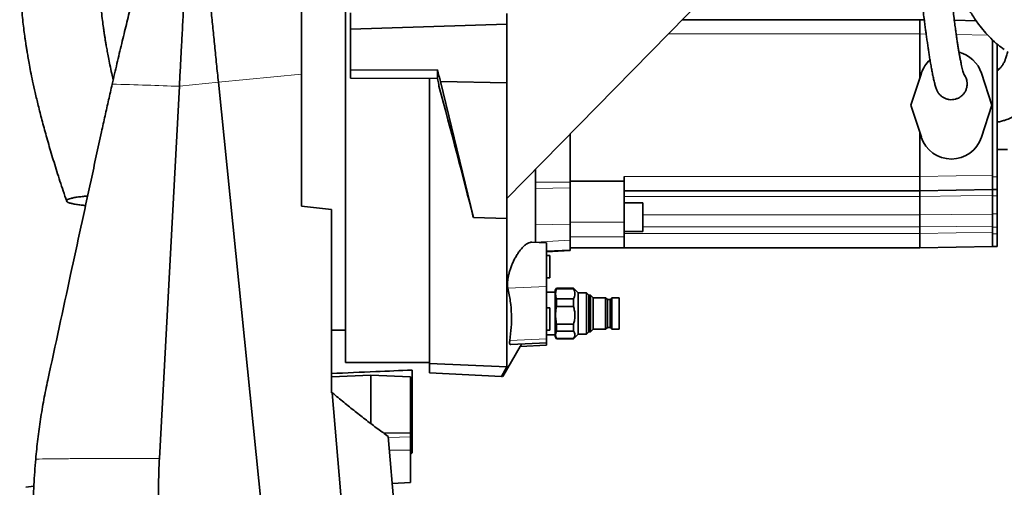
# Model space of a CAD drawing. Header units: millimetres. Extents: x 0 to 11920, y 0 to 8400.
# Tile 8 of 63: x 2758 to 3380, y 3580 to 3876. Entities that reach past the tile are written whole.
import ezdxf

# ---------------------------------------------------------------- set-up
doc = ezdxf.new("R2010")
doc.units = ezdxf.units.MM
doc.header["$LTSCALE"] = 20

msp = doc.modelspace()

# ---------------------------------------------------------------- linework, layer by layer
at = {"color": 7, "linetype": 'Continuous', "lineweight": 35}
for p, q in [((2963.71, 3659.08), (2963.71, 3984.08)), ((3191.45, 3890.75), (3065.71, 3762.58)), ((2966.71, 3879.95), (2966.71, 3869.63)), ((3065.71, 3879.58), (3065.71, 3872.69)), ((3065.71, 3872.69), (2966.71, 3869.63)), ((3065.71, 3835.68), (3065.71, 3872.69)), ((3176.57, 3875.58), (3326.71, 3875.58)), ((3326.71, 3875.58), (3329.54, 3875.53)), ((3348.58, 3875.2), (3362.39, 3874.96)), ((2966.71, 3843.63), (2966.71, 3869.63)), ((3326.71, 3866.58), (3326.71, 3838.77)), ((3326.71, 3866.58), (3326.71, 3866.58)), ((3372.71, 3862.82), (3372.71, 3777.38)), ((3375.71, 3776.39), (3375.71, 3860.1)), ((2935.71, 3841.21), (2935.71, 3757.93)), ((2966.71, 3843.63), (3021.71, 3843.9)), ((2966.71, 3838.68), (2966.71, 3843.63)), ((3021.71, 3843.9), (3021.71, 3838.41)), ((3327.71, 3841.8), (3321.09, 3821.58)), ((3372.34, 3821.58), (3365.72, 3841.8)), ((3375.71, 3844.3), (3376.86, 3844.34)), ((3375.71, 3843.57), (3375.96, 3843.58)), ((2883.24, 3836.15), (2925.55, 3418.58)), ((3021.71, 3838.41), (2966.71, 3838.68)), ((3016.71, 3658.51), (3016.71, 3838.43)), ((3023.7, 3836.52), (3065.71, 3835.68)), ((3044.45, 3750.77), (3023.7, 3836.52)), ((3065.71, 3750.12), (3065.71, 3835.68)), ((2845.96, 3598.47), (2858.57, 3833.53)), ((3022.71, 3833.63), (3022.71, 3834.68)), ((3321.09, 3821.58), (3327.71, 3801.36)), ((3365.72, 3801.36), (3372.34, 3821.58)), ((3326.71, 3804.39), (3326.71, 3776.58)), ((3105.71, 3803.36), (3105.71, 3773.06)), ((3382.21, 3793.58), (3375.71, 3793.58)), ((3083.71, 3734.95), (3083.71, 3780.93)), ((3139.71, 3773.58), (3105.71, 3773.58)), ((3105.71, 3773.06), (3105.71, 3769.38)), ((3139.71, 3776.58), (3139.71, 3773.58)), ((3139.71, 3773.58), (3139.71, 3747.71)), ((3326.71, 3776.58), (3326.71, 3776.58)), ((3372.71, 3776.39), (3372.71, 3777.38)), ((3372.71, 3768.39), (3372.71, 3776.39)), ((3375.71, 3768.39), (3375.71, 3776.39)), ((3105.71, 3769.38), (3105.71, 3746.36)), ((3326.71, 3767.58), (3139.71, 3767.58)), ((3372.71, 3768.39), (3326.71, 3767.58)), ((3372.71, 3768.39), (3375.71, 3768.39)), ((3372.71, 3764.43), (3372.71, 3768.39)), ((3375.71, 3764.43), (3375.71, 3768.39)), ((3326.71, 3763.98), (3326.71, 3763.98)), ((3326.71, 3763.98), (3326.71, 3752.43)), ((3372.71, 3753), (3372.71, 3764.43)), ((3375.71, 3753), (3375.71, 3764.43)), ((2935.71, 3757.93), (2954.71, 3755.77)), ((2954.71, 3755.77), (2954.71, 3640.03)), ((3151.71, 3759.87), (3139.71, 3759.87)), ((3151.71, 3759.87), (3151.71, 3741.87)), ((3044.45, 3750.77), (3065.71, 3750.12)), ((3065.71, 3750.12), (3065.71, 3656.28)), ((3139.71, 3747.71), (3139.71, 3738.52)), ((3326.71, 3752.43), (3326.71, 3752.43)), ((3372.71, 3744.55), (3372.71, 3753)), ((3375.71, 3744.55), (3375.71, 3753)), ((3105.71, 3746.36), (3105.71, 3736.31)), ((3139.71, 3741.87), (3151.71, 3741.87)), ((3326.71, 3744.75), (3326.71, 3740.58)), ((3372.71, 3741.38), (3372.71, 3744.55)), ((3375.71, 3740.39), (3375.71, 3744.55)), ((3105.71, 3736.31), (3105.71, 3730.35)), ((3139.71, 3738.52), (3139.71, 3731.58)), ((3326.71, 3740.58), (3326.71, 3740.58)), ((3372.71, 3740.39), (3372.71, 3741.38)), ((3372.71, 3732.39), (3372.71, 3740.39)), ((3375.71, 3732.39), (3375.71, 3740.39)), ((3090.71, 3734.58), (3081.38, 3735.07)), ((3090.71, 3707.06), (3090.71, 3734.58)), ((3090.71, 3729.08), (3105.71, 3729.87)), ((3139.71, 3731.58), (3105.71, 3731.58)), ((3105.71, 3730.35), (3105.71, 3729.87)), ((3326.71, 3731.58), (3139.71, 3731.58)), ((3372.71, 3732.39), (3326.71, 3731.58)), ((3372.71, 3732.39), (3375.71, 3732.39)), ((3092.71, 3726.58), (3090.71, 3726.58)), ((3092.71, 3726.58), (3092.71, 3712.58)), ((3090.71, 3712.58), (3092.71, 3712.58)), ((3090.71, 3674.06), (3090.71, 3707.06)), ((3097.02, 3706.08), (3096.21, 3704.68)), ((3096.21, 3704.68), (3096.21, 3676.91)), ((3107.71, 3706.08), (3097.02, 3706.08)), ((3097.02, 3706.08), (3097.02, 3705.6)), ((3097.02, 3705.6), (3107.71, 3705.6)), ((3110.71, 3703.08), (3107.71, 3706.08)), ((3107.71, 3705.6), (3107.71, 3706.08)), ((3096.21, 3703.58), (3090.71, 3703.58)), ((3097.02, 3699.3), (3097.02, 3694.46)), ((3107.71, 3699.3), (3097.02, 3699.3)), ((3107.71, 3694.46), (3107.71, 3699.3)), ((3116.01, 3703.08), (3110.71, 3703.08)), ((3110.71, 3677.08), (3110.71, 3703.08)), ((3117.37, 3701.72), (3116.01, 3703.08)), ((3116.01, 3690.08), (3116.01, 3703.08)), ((3118.57, 3701.72), (3117.37, 3701.72)), ((3117.37, 3690.08), (3117.37, 3701.72)), ((3120.21, 3699.96), (3118.57, 3701.72)), ((3118.57, 3690.08), (3118.57, 3701.72)), ((3128.11, 3699.96), (3120.21, 3699.96)), ((3120.21, 3690.08), (3120.21, 3699.96)), ((3129.19, 3698.88), (3128.11, 3699.96)), ((3128.11, 3690.08), (3128.11, 3699.96)), ((3130.96, 3698.88), (3129.19, 3698.88)), ((3129.19, 3690.08), (3129.19, 3698.88)), ((3132.03, 3699.96), (3130.96, 3698.88)), ((3130.96, 3690.08), (3130.96, 3698.88)), ((3136.71, 3699.96), (3132.03, 3699.96)), ((3132.03, 3690.08), (3132.03, 3699.96)), ((3136.71, 3680.21), (3136.71, 3699.96)), ((3092.71, 3693.58), (3090.71, 3693.58)), ((3092.71, 3693.58), (3092.71, 3680.12)), ((3097.02, 3694.46), (3107.71, 3694.46)), ((3116.01, 3677.08), (3116.01, 3690.08)), ((3117.37, 3678.44), (3117.37, 3690.08)), ((3118.57, 3678.44), (3118.57, 3690.08)), ((3120.21, 3680.21), (3120.21, 3690.08)), ((3128.11, 3680.21), (3128.11, 3690.08)), ((3129.19, 3681.28), (3129.19, 3690.08)), ((3130.96, 3681.28), (3130.96, 3690.08)), ((3132.03, 3680.21), (3132.03, 3690.08)), ((2954.71, 3679.58), (2963.71, 3679.58)), ((3090.71, 3679.58), (3092.71, 3679.58)), ((3092.71, 3680.12), (3092.71, 3679.58)), ((3097.02, 3683.36), (3097.02, 3678.95)), ((3107.71, 3683.36), (3097.02, 3683.36)), ((3107.71, 3678.95), (3107.71, 3683.36)), ((3118.57, 3678.44), (3120.21, 3680.21)), ((3120.21, 3680.21), (3128.11, 3680.21)), ((3128.11, 3680.21), (3129.19, 3681.28)), ((3129.19, 3681.28), (3130.96, 3681.28)), ((3130.96, 3681.28), (3132.03, 3680.21)), ((3132.03, 3680.21), (3136.71, 3680.21)), ((3090.71, 3676.58), (3096.21, 3676.58)), ((3090.71, 3671.58), (3090.71, 3674.06)), ((3096.21, 3676.91), (3096.21, 3675.48)), ((3096.21, 3675.48), (3097.02, 3674.08)), ((3097.02, 3678.95), (3107.71, 3678.95)), ((3097.02, 3674.15), (3097.02, 3674.08)), ((3107.71, 3674.15), (3097.02, 3674.15)), ((3097.02, 3674.08), (3107.71, 3674.08)), ((3107.71, 3674.08), (3110.71, 3677.08)), ((3107.71, 3674.08), (3107.71, 3674.15)), ((3110.71, 3677.08), (3116.01, 3677.08)), ((3116.01, 3677.08), (3117.37, 3678.44)), ((3117.37, 3678.44), (3118.57, 3678.44)), ((3063, 3650.16), (3074.16, 3669.25)), ((3068.14, 3670.4), (3090.71, 3671.58)), ((3074.16, 3669.22), (3090.71, 3670.08)), ((3090.71, 3671.58), (3090.71, 3670.08)), ((2963.71, 3659.08), (3016.71, 3659.08)), ((3065.71, 3656.28), (3016.71, 3658.51)), ((3016.71, 3652.58), (3016.71, 3658.51)), ((3062.15, 3650.2), (3065.71, 3656.28)), ((2954.71, 3650.05), (2979.71, 3651.1)), ((3004.71, 3650.05), (2979.71, 3651.1)), ((2979.71, 3651.1), (2979.71, 3620.46)), ((3004.71, 3650.05), (3004.71, 3614.74)), ((3005.71, 3602.07), (3005.71, 3654.31)), ((3016.71, 3652.58), (3062.15, 3650.2)), ((3013.58, 2937.13), (2955.27, 3640.01)), ((3004.71, 3614.74), (2987.84, 3614.43)), ((2990.68, 3612.36), (3046.77, 2936.23)), ((3004.71, 3614.74), (3004.71, 3612.12)), ((3004.71, 3612.12), (3004.71, 3603.82)), ((3004.71, 3603.82), (3004.71, 3583.25)), ((3004.71, 3601.49), (3005.71, 3602.07)), ((2766.6, 3581.07), (2761.56, 3580.29)), ((3004.71, 3583.25), (2993.14, 3582.78))]:
    msp.add_line(p, q, dxfattribs=at)
at = {"color": 8, "linetype": 'Continuous', "lineweight": 18}
for p, q in [((3326.71, 3866.58), (3167.74, 3866.58)), ((3330.76, 3866.51), (3326.71, 3866.58)), ((3369.75, 3865.83), (3349.76, 3866.18)), ((2883.24, 3836.15), (2935.71, 3841.21)), ((2858.57, 3833.53), (2883.24, 3836.15)), ((3083.71, 3773.06), (3105.71, 3773.06)), ((3139.71, 3776.58), (3326.71, 3776.58)), ((3326.71, 3776.58), (3372.71, 3777.38)), ((3372.71, 3776.39), (3375.71, 3776.39)), ((3083.71, 3769.08), (3105.71, 3769.38)), ((3326.71, 3763.98), (3139.71, 3763.98)), ((3372.71, 3764.43), (3375.71, 3764.43)), ((3139.71, 3747.71), (3105.71, 3747.71)), ((3151.71, 3752.43), (3326.71, 3752.43)), ((3372.71, 3753), (3375.71, 3753)), ((3083.71, 3746.06), (3105.71, 3746.36)), ((3326.71, 3744.75), (3151.71, 3744.75)), ((3372.71, 3744.55), (3375.71, 3744.55)), ((3083.71, 3735.19), (3105.71, 3736.31)), ((3139.71, 3738.52), (3105.71, 3738.52)), ((3139.71, 3740.58), (3326.71, 3740.58)), ((3326.71, 3740.58), (3372.71, 3741.38)), ((3372.71, 3740.39), (3375.71, 3740.39)), ((3090.71, 3729.59), (3105.71, 3730.35)), ((3090.71, 3707.06), (3066.24, 3705.99)), ((3090.71, 3674.06), (3067.48, 3673.05)), ((3004.71, 3612.12), (2990.74, 3611.68)), ((3004.71, 3603.82), (2991.4, 3603.74))]:
    msp.add_line(p, q, dxfattribs=at)
at = {"color": 8, "linetype": 'Continuous', "lineweight": 18, "flags": 128}
for points in [[(3372.71, 3764.76), (3352.72, 3764.42), (3326.71, 3763.98)], [(3326.71, 3752.43), (3346.71, 3752.6), (3372.71, 3752.83)], [(3372.71, 3745.12), (3349.76, 3744.93), (3326.71, 3744.75)]]:
    msp.add_lwpolyline(points, dxfattribs=at)
at = {"color": 7, "linetype": 'Continuous', "lineweight": 35}
for centre, start, end in [((3346.71, 3835.58), 18.12389, 75.99159), ((3346.71, 3835.58), 132.90162, 161.87611), ((3346.71, 3807.58), 198.12389, 341.87611)]:
    msp.add_arc(centre, 20, start, end, dxfattribs=at)
for centre, major_axis, ratio, start_param, end_param in [((3326.64, 3866.58), (0.08, 9), 0.008726, 4.712617, 6.283185), ((3022.59, 3818.33), (-62.16, 232.92), 0.023973, 4.784171, 4.816018), ((3021.05, 3824.04), (-46.85, 175.56), 0.023973, 4.766667, 4.787932), ((3022.33, 3819.28), (-43.9, 164.5), 0.023973, 4.276403, 4.793331), ((3326.64, 3776.58), (-0.08, 9), 0.008726, 3.141593, 4.712161), ((2753.81, 3744.75), (572.9, 0), 0.017455, 0, 0.000071), ((3326.64, 3740.58), (-0.08, 9), 0.008726, 3.141593, 4.712161), ((6513.56, 3821.58), (5835.27, -24.53), 0.042488, 4.056651, 4.056773)]:
    msp.add_ellipse(centre, major_axis=major_axis, ratio=ratio, start_param=start_param, end_param=end_param, dxfattribs=at)
for points, knots in [([(3085.09, 4186.94), (3081.53, 4186.62), (3074.41, 4185.97), (3064.16, 4184.52), (3054.61, 4182.9), (3046.09, 4181.22), (3038.64, 4179.59), (3032.39, 4178.1), (3027.3, 4176.83), (3023.22, 4175.76), (3019.86, 4174.85), (3017.12, 4174.09), (3014.85, 4173.45), (3012.64, 4172.81), (3009.96, 4172.02), (3006.52, 4170.99), (3002.27, 4169.67), (2997.28, 4168.06), (2991.7, 4166.21), (2984.35, 4163.65), (2975.68, 4160.48), (2966.01, 4156.71), (2956.94, 4152.97), (2948.47, 4149.3), (2939.07, 4145.03), (2928.24, 4139.83), (2915.53, 4133.3), (2904.95, 4127.46), (2896.84, 4122.74), (2891.71, 4119.65), (2887.14, 4116.83), (2883.3, 4114.39), (2880.17, 4112.36), (2877.75, 4110.78), (2875.87, 4109.52), (2874.11, 4108.34), (2872.04, 4106.93), (2869.43, 4105.12), (2866.28, 4102.91), (2862.61, 4100.27), (2858.49, 4097.22), (2850.99, 4091.51), (2840.68, 4083.14), (2828.56, 4072.23), (2817.79, 4061.5), (2808.13, 4050.82), (2799.05, 4039.56), (2790.5, 4027.43), (2783.06, 4015.1), (2776.8, 4002.75), (2771.64, 3990.57), (2767.27, 3977.92), (2763.73, 3964.9), (2761.01, 3951.58), (2759.19, 3938.74), (2758.11, 3926.43), (2757.62, 3914.75), (2757.63, 3903.28), (2758.01, 3893.6), (2758.53, 3885.84), (2759.06, 3879.84), (2759.64, 3874.22), (2760.27, 3869.02), (2760.83, 3864.92), (2761.25, 3862.03), (2761.49, 3860.42), (2761.69, 3859.14), (2761.93, 3857.61), (2762.3, 3855.3), (2762.86, 3852.02), (2763.62, 3847.79), (2764.61, 3842.6), (2765.88, 3836.42), (2767.46, 3829.24), (2769.4, 3821.07), (2771.72, 3811.96), (2774.46, 3801.94), (2777.6, 3791.1), (2781.18, 3779.51), (2784.45, 3769.39), (2786.59, 3763.15), (2787.33, 3760.99)], [0, 0, 0, 0, 0.017517, 0.034995, 0.051026, 0.065464, 0.078182, 0.089071, 0.097566, 0.104475, 0.110302, 0.115061, 0.118735, 0.122153, 0.126608, 0.13274, 0.140181, 0.148952, 0.159077, 0.169718, 0.188044, 0.20545, 0.221883, 0.237298, 0.251847, 0.273695, 0.297605, 0.323532, 0.334256, 0.344565, 0.353508, 0.361081, 0.367289, 0.372137, 0.375499, 0.378558, 0.382727, 0.388017, 0.394422, 0.401934, 0.410544, 0.419946, 0.448839, 0.476461, 0.500464, 0.523535, 0.546873, 0.570814, 0.595254, 0.615914, 0.636817, 0.657853, 0.67891, 0.700032, 0.721276, 0.739252, 0.757369, 0.775457, 0.792295, 0.802133, 0.811397, 0.820091, 0.828214, 0.835621, 0.839202, 0.841692, 0.843125, 0.845198, 0.848839, 0.85394, 0.860556, 0.868687, 0.878333, 0.88971, 0.90265, 0.917143, 0.933172, 0.950707, 0.969354, 0.989357, 1, 1, 1, 1]), ([(2816.74, 3837.61), (2816.43, 3838.94), (2815.71, 3842.08), (2814.71, 3846.8), (2813.77, 3851.5), (2813.02, 3855.48), (2812.44, 3858.75), (2811.97, 3861.48), (2811.58, 3863.87), (2811.22, 3866.14), (2810.89, 3868.37), (2810.46, 3871.34), (2809.91, 3875.4), (2809.26, 3880.85), (2808.45, 3889), (2807.74, 3899.67), (2807.53, 3912.62), (2808.05, 3924.47), (2809.12, 3935.07), (2810.51, 3944.12), (2812.28, 3952.66), (2814.32, 3960.42), (2816.51, 3967.37), (2818.78, 3973.55), (2821.05, 3978.98), (2823.18, 3983.6), (2825.28, 3987.77), (2827.54, 3991.93), (2830.28, 3996.58), (2833.61, 4001.77), (2837.61, 4007.45), (2842.34, 4013.61), (2847.89, 4020.24), (2854.35, 4027.31), (2860.8, 4033.77), (2866.92, 4039.48), (2872.23, 4044.17), (2877.35, 4048.47), (2882.07, 4052.26), (2886.68, 4055.84), (2891.04, 4059.09), (2894.96, 4061.93), (2897.81, 4063.93), (2899.67, 4065.22), (2900.94, 4066.09), (2902.3, 4067.02), (2904.16, 4068.28), (2906.65, 4069.92), (2909.62, 4071.86), (2913.92, 4074.6), (2919.69, 4078.15), (2927.13, 4082.54), (2935.45, 4087.2), (2944.25, 4091.86), (2952.98, 4096.24), (2961.06, 4100.09), (2967.96, 4103.22), (2973.76, 4105.75), (2978.55, 4107.78), (2983.14, 4109.67), (2987.93, 4111.58), (2993.33, 4113.67), (2998.52, 4115.6), (3001.93, 4116.81), (3003.3, 4117.29)], [0, 0, 0, 0, 0.010166, 0.024078, 0.035998, 0.045952, 0.05428, 0.060717, 0.066655, 0.072348, 0.077799, 0.083542, 0.094673, 0.10835, 0.124506, 0.155783, 0.188107, 0.221419, 0.244725, 0.268398, 0.290669, 0.311103, 0.329782, 0.346756, 0.362043, 0.375635, 0.386609, 0.39887, 0.413111, 0.429459, 0.44808, 0.468764, 0.491968, 0.51782, 0.546432, 0.566193, 0.58605, 0.604307, 0.620856, 0.635623, 0.652167, 0.665447, 0.67539, 0.680712, 0.684075, 0.68806, 0.694229, 0.702596, 0.712618, 0.723434, 0.744709, 0.768509, 0.794834, 0.823485, 0.850859, 0.8755, 0.897382, 0.913473, 0.927659, 0.940324, 0.95433, 0.970243, 0.988013, 1, 1, 1, 1]), ([(2935.71, 3979.74), (2935.71, 3979.7), (2935.71, 3979.63), (2935.71, 3978.23), (2935.71, 3975.81), (2935.71, 3972.3), (2935.71, 3967.78), (2935.71, 3962.26), (2935.71, 3955.84), (2935.71, 3948.46), (2935.71, 3940.22), (2935.71, 3931.19), (2935.71, 3921.45), (2935.71, 3910.95), (2935.71, 3899.83), (2935.71, 3888.18), (2935.71, 3876.16), (2935.71, 3863.69), (2935.71, 3852), (2935.71, 3844.42), (2935.71, 3841.2)], [0, 0, 0, 0, 0.045995, 0.101683, 0.158056, 0.214429, 0.271922, 0.32775, 0.383968, 0.440778, 0.498401, 0.554662, 0.611318, 0.668573, 0.726643, 0.783817, 0.841092, 0.898269, 0.956842, 1, 1, 1, 1]), ([(2869.01, 3976.58), (2869.02, 3976.49), (2869.04, 3976.3), (2869.19, 3974.81), (2869.43, 3972.45), (2869.76, 3969.14), (2870.19, 3964.93), (2870.71, 3959.83), (2871.31, 3953.87), (2872, 3947.1), (2872.76, 3939.56), (2873.6, 3931.3), (2874.5, 3922.35), (2875.47, 3912.78), (2876.5, 3902.65), (2877.58, 3892.02), (2878.68, 3881.14), (2879.8, 3870.1), (2880.93, 3858.97), (2882.07, 3847.64), (2882.85, 3839.98), (2883.24, 3836.15)], [0, 0, 0, 0, 0.0529552, 0.106024, 0.1591006, 0.2121856, 0.2652827, 0.318395, 0.3715251, 0.4246753, 0.4778446, 0.5310344, 0.5842457, 0.6374785, 0.6907327, 0.7440046, 0.7972932, 0.8479546, 0.8986278, 0.9493111, 1, 1, 1, 1]), ([(2854.3, 3968.87), (2854.17, 3968.82), (2853.8, 3968.67), (2852.96, 3967.4), (2851.8, 3965.16), (2850.43, 3961.94), (2848.88, 3957.84), (2847.14, 3952.86), (2845.24, 3947.03), (2843.18, 3940.36), (2840.96, 3932.87), (2838.6, 3924.57), (2836.1, 3915.53), (2833.49, 3905.77), (2830.77, 3895.35), (2827.95, 3884.29), (2825.06, 3872.63), (2822.1, 3860.48), (2819.1, 3847.86), (2817.11, 3839.25), (2816.11, 3834.91)], [0, 0, 0, 0, 0.027112, 0.079898, 0.133405, 0.187275, 0.24188, 0.29623, 0.351303, 0.406736, 0.462899, 0.519713, 0.577269, 0.635198, 0.693878, 0.753671, 0.813859, 0.875275, 0.937112, 1, 1, 1, 1]), ([(2862.63, 3909.11), (2862.58, 3908.2), (2862.48, 3906.34), (2862.33, 3903.46), (2862.16, 3900.42), (2861.99, 3897.28), (2861.82, 3894.12), (2861.66, 3891.05), (2861.48, 3887.63), (2861.26, 3883.52), (2860.98, 3878.36), (2860.65, 3872.27), (2860.41, 3867.85), (2860.29, 3865.5)], [0, 0, 0, 0, 0.067816, 0.138317, 0.211505, 0.287379, 0.362614, 0.433927, 0.501315, 0.597969, 0.713306, 0.84732, 1, 1, 1, 1]), ([(3346.4, 3905.45), (3346.59, 3904.98), (3347.17, 3903.55), (3348.08, 3901.39), (3349.18, 3898.86), (3350.34, 3896.27), (3351.76, 3893.25), (3353.74, 3889.25), (3356.39, 3884.28), (3359.85, 3878.49), (3363.62, 3873.03), (3367.57, 3868.07), (3371.64, 3863.68), (3375.84, 3859.8), (3378.82, 3857.66), (3380.14, 3856.7)], [0, 0, 0, 0, 0.023177, 0.071182, 0.109205, 0.152231, 0.205023, 0.267431, 0.365337, 0.47727, 0.599312, 0.697512, 0.80151, 0.911415, 1, 1, 1, 1]), ([(3326.29, 3901.81), (3326.55, 3899.58), (3327.06, 3895.35), (3327.77, 3889.53), (3328.4, 3884.47), (3329, 3879.7), (3329.57, 3875.33), (3330.08, 3871.45), (3330.48, 3868.49), (3330.8, 3866.23), (3331.12, 3863.9), (3331.51, 3861.21), (3331.95, 3858.2), (3332.4, 3855.24), (3332.86, 3852.23), (3333.4, 3848.93), (3333.97, 3845.62), (3334.57, 3842.42), (3335.17, 3839.41), (3335.82, 3836.52), (3336.52, 3833.81), (3336.99, 3832.42), (3337.23, 3831.7)], [0, 0, 0, 0, 0.064397, 0.122272, 0.174006, 0.219921, 0.272924, 0.316408, 0.350755, 0.376248, 0.397346, 0.436395, 0.477617, 0.514962, 0.557537, 0.607016, 0.665728, 0.71946, 0.779392, 0.845815, 0.919157, 1, 1, 1, 1]), ([(3354.78, 3840.89), (3354.7, 3841.03), (3354.56, 3841.31), (3354.22, 3842.38), (3353.84, 3843.81), (3353.42, 3845.51), (3352.96, 3847.52), (3352.48, 3849.76), (3352.01, 3852.2), (3351.57, 3854.57), (3351.23, 3856.58), (3350.95, 3858.25), (3350.74, 3859.58), (3350.54, 3860.87), (3350.33, 3862.28), (3350.07, 3864.05), (3349.73, 3866.4), (3349.32, 3869.43), (3348.82, 3873.22), (3348.25, 3877.87), (3347.6, 3883.5), (3346.86, 3890.22), (3346.35, 3895.25), (3346.08, 3897.92)], [0, 0, 0, 0, 0.0788111, 0.15034, 0.2151224, 0.2735672, 0.3259716, 0.3832824, 0.4317141, 0.4724462, 0.5088844, 0.5309538, 0.5512541, 0.5697887, 0.5877138, 0.6118464, 0.6433552, 0.6823464, 0.7289986, 0.7835916, 0.8465379, 0.9184155, 1, 1, 1, 1]), ([(2859.82, 3856.72), (2859.9, 3858.19), (2860.06, 3861.13), (2860.21, 3864.04), (2860.29, 3865.5)], [0, 0, 0, 0, 0.499988, 1, 1, 1, 1]), ([(2859.82, 3856.72), (2859.61, 3852.89), (2859.19, 3845.23), (2858.78, 3837.43), (2858.57, 3833.53)], [0, 0, 0, 0, 0.5000932, 1, 1, 1, 1]), ([(3382.32, 3855.5), (3382.21, 3855.04), (3381.98, 3854.08), (3381.6, 3852.76), (3381.21, 3851.54), (3380.81, 3850.46), (3380.41, 3849.49), (3379.96, 3848.54), (3379.45, 3847.59), (3378.89, 3846.69), (3378.27, 3845.84), (3377.64, 3845.1), (3377.02, 3844.47), (3376.43, 3843.95), (3376, 3843.6), (3375.77, 3843.43), (3375.71, 3843.39)], [0, 0, 0, 0, 0.0610467, 0.1267617, 0.1968574, 0.258157, 0.3204704, 0.3911035, 0.4701316, 0.5576408, 0.6495045, 0.7439384, 0.8307286, 0.9095431, 0.980302, 1, 1, 1, 1]), ([(3375.71, 3810.91), (3375.94, 3810.95), (3376.61, 3811.06), (3377.72, 3811.31), (3379.05, 3811.64), (3380.37, 3812.03), (3381.8, 3812.52), (3383.43, 3813.14), (3385.39, 3814.01), (3387.54, 3815.14), (3389.68, 3816.45), (3391.5, 3817.71), (3393.09, 3818.95), (3394.59, 3820.22), (3396.13, 3821.66), (3397.76, 3823.33), (3399.54, 3825.34), (3401.45, 3827.74), (3403.41, 3830.51), (3405.35, 3833.64), (3407.18, 3837.05), (3408.82, 3840.6), (3410.15, 3844.14), (3410.99, 3846.69), (3411.35, 3848.1), (3411.41, 3848.35)], [0, 0, 0, 0, 0.017578, 0.053306, 0.084902, 0.115186, 0.149376, 0.187573, 0.229761, 0.285026, 0.333372, 0.374508, 0.410171, 0.447871, 0.488496, 0.532055, 0.583351, 0.63819, 0.696579, 0.758522, 0.821983, 0.883929, 0.939843, 0.989718, 1, 1, 1, 1]), ([(3356.58, 3833.93), (3356.62, 3834.62), (3356.74, 3836.42), (3356.12, 3839.07), (3354.96, 3840.62), (3354.48, 3841.27)], [0, 0, 0, 0, 0.263079, 0.692698, 1, 1, 1, 1]), ([(2816.11, 3834.91), (2815.35, 3831.57), (2813.82, 3824.89), (2811.57, 3814.83), (2808.98, 3803.03), (2806.05, 3789.54), (2799.56, 3759.52), (2789.32, 3712.29), (2780.19, 3670.16), (2775.37, 3647.9)], [0, 0, 0, 0, 0.053465, 0.106986, 0.160451, 0.242046, 0.323649, 0.64262, 1, 1, 1, 1]), ([(3354.74, 3840.88), (3355.05, 3840.44), (3355.72, 3839.46), (3356.35, 3837.7), (3356.69, 3835.76), (3356.63, 3833.78), (3356.19, 3831.86), (3355.37, 3830.06), (3354.23, 3828.46), (3352.79, 3827.11), (3351.13, 3826.06), (3349.28, 3825.36), (3347.34, 3825.03), (3345.37, 3825.1), (3343.44, 3825.53), (3341.65, 3826.35), (3340.04, 3827.49), (3338.7, 3828.93), (3337.74, 3830.36), (3337.4, 3831.35), (3337.28, 3831.72)], [0, 0, 0, 0, 0.046882, 0.104312, 0.162084, 0.219625, 0.276964, 0.334412, 0.391748, 0.449132, 0.506491, 0.563838, 0.621244, 0.678579, 0.736058, 0.793529, 0.850955, 0.908359, 0.965759, 1, 1, 1, 1]), ([(3356.57, 3833.83), (3356.57, 3833.84), (3356.57, 3833.87), (3356.58, 3833.91), (3356.58, 3833.93)], [0, 0, 0, 0, 0.593733, 1, 1, 1, 1]), ([(3326.71, 3763.98), (3326.71, 3764.47), (3326.71, 3765.77), (3326.7, 3767.25), (3326.71, 3767.47), (3326.71, 3767.58)], [0, 0, 0, 0, 0.230467, 0.615234, 1, 1, 1, 1]), ([(2796.5, 3758.54), (2795.45, 3758.67), (2793.33, 3758.94), (2790.81, 3759.42), (2788.85, 3759.96), (2787.64, 3760.52), (2787.14, 3761.1), (2787.37, 3761.67), (2788.29, 3762.22), (2789.83, 3762.74), (2791.98, 3763.22), (2794.68, 3763.64), (2797.56, 3763.99), (2799.67, 3764.15), (2800.57, 3764.22)], [0, 0, 0, 0, 0.086651, 0.175737, 0.262419, 0.351814, 0.435184, 0.521109, 0.602291, 0.685799, 0.767612, 0.851634, 0.936589, 1, 1, 1, 1]), ([(2799.28, 3758.27), (2799.23, 3758.27), (2798.23, 3758.35), (2797.34, 3758.45), (2796.5, 3758.54)], [0, 0, 0, 0, 0.052831, 1, 1, 1, 1]), ([(3326.71, 3744.75), (3326.71, 3745.42), (3326.71, 3747.2), (3326.7, 3750.02), (3326.71, 3751.62), (3326.71, 3752.43)], [0, 0, 0, 0, 0.230467, 0.615234, 1, 1, 1, 1]), ([(3066.24, 3705.99), (3066.16, 3706.45), (3065.99, 3707.37), (3065.97, 3709.1), (3066.13, 3711.04), (3066.48, 3713.16), (3067, 3715.39), (3067.68, 3717.72), (3068.54, 3720.09), (3069.57, 3722.54), (3070.76, 3724.95), (3072.14, 3727.33), (3073.65, 3729.55), (3075.31, 3731.56), (3077.03, 3733.22), (3078.77, 3734.41), (3080.25, 3735.06), (3081.06, 3735.01), (3081.38, 3735)], [0, 0, 0, 0, 0.053547, 0.107089, 0.160622, 0.214166, 0.268117, 0.322088, 0.379951, 0.437838, 0.50219, 0.566567, 0.638675, 0.710799, 0.789379, 0.867943, 0.947613, 1, 1, 1, 1]), ([(3067.48, 3673.05), (3067.85, 3675.79), (3068.59, 3681.29), (3068.64, 3689.54), (3067.96, 3697.8), (3066.82, 3703.26), (3066.24, 3705.99)], [0, 0, 0, 0, 0.2481049, 0.4969572, 0.7481023, 1, 1, 1, 1]), ([(3097.02, 3705.6), (3096.79, 3704.8), (3096.33, 3703.17), (3096.48, 3701.04), (3096.88, 3699.76), (3097.02, 3699.3)], [0, 0, 0, 0, 0.38361, 0.776815, 1, 1, 1, 1]), ([(3107.71, 3699.3), (3108, 3699.82), (3108.57, 3700.88), (3108.8, 3702.51), (3108.52, 3704.11), (3107.99, 3705.1), (3107.71, 3705.6)], [0, 0, 0, 0, 0.254784, 0.517011, 0.755134, 1, 1, 1, 1]), ([(3097.02, 3694.46), (3096.79, 3693.05), (3096.33, 3690.19), (3096.48, 3686.44), (3096.88, 3684.18), (3097.02, 3683.36)], [0, 0, 0, 0, 0.38361, 0.776815, 1, 1, 1, 1]), ([(3107.71, 3683.36), (3108, 3684.28), (3108.57, 3686.15), (3108.8, 3689.02), (3108.52, 3691.83), (3107.99, 3693.58), (3107.71, 3694.46)], [0, 0, 0, 0, 0.254784, 0.517011, 0.755134, 1, 1, 1, 1]), ([(3068.14, 3670.43), (3067.97, 3670.44), (3067.62, 3670.47), (3067.39, 3671.09), (3067.33, 3671.95), (3067.44, 3672.72), (3067.48, 3673.05)], [0, 0, 0, 0, 0.268823, 0.536064, 0.803266, 1, 1, 1, 1]), ([(3097.02, 3678.95), (3096.94, 3678.75), (3096.6, 3677.97), (3096.33, 3676.55), (3096.59, 3675.13), (3096.94, 3674.34), (3097.02, 3674.15)], [0, 0, 0, 0, 0.122965, 0.496576, 0.879578, 1, 1, 1, 1]), ([(3107.71, 3674.15), (3107.97, 3674.5), (3108.47, 3675.2), (3108.76, 3676.27), (3108.67, 3677.3), (3108.28, 3678.19), (3107.88, 3678.73), (3107.71, 3678.95)], [0, 0, 0, 0, 0.223645, 0.452071, 0.652587, 0.857554, 1, 1, 1, 1]), ([(3074.16, 3669.26), (3074.15, 3669.24), (3074.09, 3669.12), (3074.29, 3669.5), (3074.54, 3670.01), (3074.84, 3670.59), (3074.93, 3670.76)], [0, 0, 0, 0, 0.048987, 0.442709, 0.848372, 1, 1, 1, 1]), ([(3005.71, 3654.31), (2998.05, 3653.99), (2981.05, 3653.26), (2964.05, 3652.55), (2954.71, 3652.15)], [0, 0, 0, 0, 0.450979, 1, 1, 1, 1]), ([(3062.99, 3650.16), (3062.96, 3650.16), (3062.89, 3650.16), (3062.4, 3650.19), (3062.15, 3650.2)], [0, 0, 0, 0, 0.498254, 1, 1, 1, 1]), ([(2775.37, 3647.9), (2774.52, 3643.82), (2772.82, 3635.64), (2770.75, 3623.24), (2768.99, 3610.73), (2768.16, 3602.32), (2767.75, 3598.12)], [0, 0, 0, 0, 0.249113, 0.498564, 0.749092, 1, 1, 1, 1]), ([(2955.27, 3640.01), (2957.7, 3637.98), (2962.53, 3633.94), (2969.73, 3628.15), (2976.87, 3622.57), (2983.88, 3617.28), (2988.45, 3613.97), (2990.68, 3612.36)], [0, 0, 0, 0, 0.202099, 0.402337, 0.604602, 0.806932, 1, 1, 1, 1]), ([(2846.69, 3544.74), (2846.34, 3549.75), (2845.64, 3559.76), (2845.33, 3573.74), (2845.43, 3586.65), (2845.78, 3594.53), (2845.96, 3598.47)], [0, 0, 0, 0, 0.28, 0.560108, 0.780132, 1, 1, 1, 1]), ([(2767.75, 3598.12), (2767.32, 3592.68), (2766.47, 3581.8), (2766.08, 3565.49), (2766.28, 3549.22), (2767.01, 3538.46), (2767.37, 3533.07)], [0, 0, 0, 0, 0.251028, 0.502059, 0.750677, 1, 1, 1, 1])]:
    msp.add_open_spline(points, degree=3, knots=knots, dxfattribs=at)
at = {"color": 8, "linetype": 'Continuous', "lineweight": 18}
for points, knots in [([(2816.11, 3834.91), (2823.37, 3834.69), (2837.43, 3834.27), (2851.68, 3833.77), (2858.57, 3833.53)], [0, 0, 0, 0, 0.516086, 1, 1, 1, 1]), ([(2767.75, 3598.12), (2770.65, 3598.16), (2776.64, 3598.24), (2786.02, 3598.34), (2795.92, 3598.42), (2806.15, 3598.48), (2816.48, 3598.51), (2826.65, 3598.52), (2836.43, 3598.51), (2842.85, 3598.48), (2845.96, 3598.47)], [0, 0, 0, 0, 0.1173086, 0.2417507, 0.3718068, 0.5043863, 0.636537, 0.7646831, 0.8861751, 1, 1, 1, 1])]:
    msp.add_open_spline(points, degree=3, knots=knots, dxfattribs=at)

doc.saveas('drawing.dxf')
